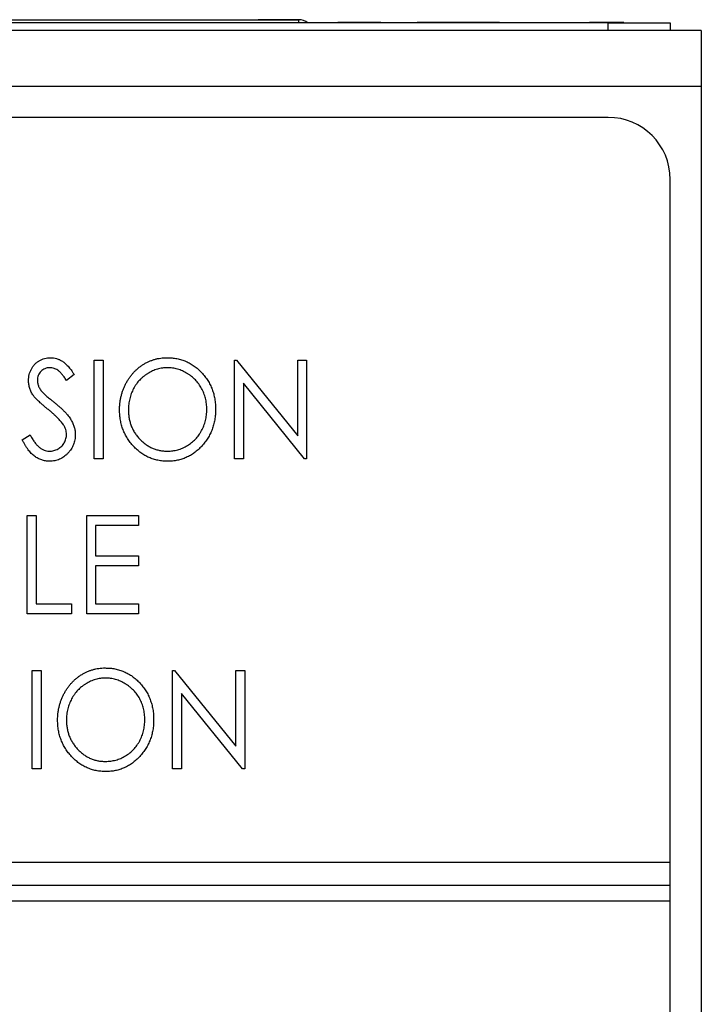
# Model space of a CAD drawing. Header units: millimetres. Extents: x 0 to 420, y 0 to 297.
# Tile 10 of 43: x 104 to 115, y 166 to 182. Entities that reach past the tile are written whole.
import ezdxf

# ---------------------------------------------------------------- set-up
doc = ezdxf.new("R2010")
doc.units = ezdxf.units.MM

msp = doc.modelspace()

# ---------------------------------------------------------------- linework, layer by layer
at = {"color": 7, "linetype": 'Continuous', "lineweight": 25}
for p, q in [((102.739, 182.349), (108.239, 182.349)), ((103.339, 182.349), (104.164, 182.349)), ((104.164, 182.349), (107.589, 182.349)), ((108.239, 182.349), (107.589, 182.349)), ((114.725, 182.175), (94.925, 182.175)), ((113.225, 182.3), (96.425, 182.3)), ((108.87, 182.302), (108.87, 182.3)), ((109.128, 182.302), (108.87, 182.302)), ((109.128, 182.302), (109.128, 182.3)), ((109.304, 182.302), (109.128, 182.302)), ((109.304, 182.302), (109.304, 182.3)), ((109.562, 182.302), (109.304, 182.302)), ((109.562, 182.302), (109.562, 182.3)), ((109.562, 182.302), (110.069, 182.302)), ((110.118, 182.302), (110.118, 182.3)), ((111.475, 182.302), (110.152, 182.302)), ((110.152, 182.302), (110.152, 182.3)), ((111.475, 182.302), (111.475, 182.3)), ((111.509, 182.302), (111.509, 182.3)), ((112.118, 182.302), (112.118, 182.3)), ((112.559, 182.302), (112.559, 182.3)), ((112.927, 182.302), (112.927, 182.3)), ((113.475, 182.302), (112.927, 182.302)), ((113.225, 182.175), (113.225, 182.3)), ((113.225, 182.3), (114.225, 182.3)), ((113.475, 182.302), (113.475, 182.3)), ((113.509, 182.302), (113.509, 182.3)), ((114.225, 182.3), (114.225, 182.175)), ((114.725, 182.175), (114.725, 181.275)), ((114.725, 181.275), (94.925, 181.275)), ((114.725, 181.275), (114.725, 153.072)), ((113.225, 180.775), (96.425, 180.775)), ((114.225, 168.775), (114.225, 179.775)), ((104.95, 176.862), (105.092, 176.862)), ((104.95, 175.275), (104.95, 176.862)), ((105.092, 176.862), (105.092, 175.275)), ((107.209, 175.275), (107.209, 176.862)), ((107.209, 176.862), (107.239, 176.862)), ((107.239, 176.862), (108.227, 175.644)), ((108.227, 175.644), (108.227, 176.862)), ((108.227, 176.862), (108.369, 176.862)), ((108.369, 176.862), (108.369, 175.275)), ((104.624, 176.634), (104.504, 176.537)), ((108.337, 175.275), (107.351, 176.491)), ((107.351, 176.491), (107.351, 175.275)), ((103.79, 175.581), (103.915, 175.662)), ((105.092, 175.275), (104.95, 175.275)), ((107.351, 175.275), (107.209, 175.275)), ((108.369, 175.275), (108.337, 175.275)), ((103.871, 174.362), (104.014, 174.362)), ((103.871, 172.775), (103.871, 174.362)), ((104.014, 174.362), (104.014, 172.938)), ((104.828, 174.362), (105.662, 174.362)), ((104.828, 172.775), (104.828, 174.362)), ((105.662, 174.362), (105.662, 174.2)), ((105.662, 174.2), (104.97, 174.2)), ((104.97, 174.2), (104.97, 173.711)), ((104.97, 173.711), (105.662, 173.711)), ((105.662, 173.711), (105.662, 173.548)), ((105.662, 173.548), (104.97, 173.548)), ((104.97, 173.548), (104.97, 172.938)), ((104.014, 172.938), (104.583, 172.938)), ((104.583, 172.938), (104.583, 172.775)), ((104.97, 172.938), (105.662, 172.938)), ((105.662, 172.938), (105.662, 172.775)), ((104.583, 172.775), (103.871, 172.775)), ((105.662, 172.775), (104.828, 172.775)), ((103.952, 171.862), (104.095, 171.862)), ((103.952, 170.275), (103.952, 171.862)), ((104.095, 171.862), (104.095, 170.275)), ((106.212, 170.275), (106.212, 171.862)), ((106.212, 171.862), (106.242, 171.862)), ((106.242, 171.862), (107.229, 170.644)), ((107.229, 170.644), (107.229, 171.862)), ((107.229, 171.862), (107.372, 171.862)), ((107.372, 171.862), (107.372, 170.275)), ((107.339, 170.275), (106.354, 171.491)), ((106.354, 171.491), (106.354, 170.275)), ((104.095, 170.275), (103.952, 170.275)), ((106.354, 170.275), (106.212, 170.275)), ((107.372, 170.275), (107.339, 170.275)), ((95.425, 168.775), (114.225, 168.775)), ((114.225, 168.4), (114.225, 168.775)), ((114.225, 168.4), (95.425, 168.4)), ((114.225, 168.15), (114.225, 168.4)), ((95.425, 168.15), (114.225, 168.15)), ((114.225, 120.575), (114.225, 168.15))]:
    msp.add_line(p, q, dxfattribs=at)
at = {"color": 8, "linetype": 'Continuous', "lineweight": 25}
msp.add_line((108.239, 182.349), (108.239, 182.3), dxfattribs=at)
at = {"color": 7, "linetype": 'Continuous', "lineweight": 25}
for centre, radius, start in [((108.239, 182.099), 0.25, 53.3297), ((108.239, 182.099), 0.25, 53.3297), ((113.225, 179.775), 1, 0)]:
    msp.add_arc(centre, radius, start, 90, dxfattribs=at)
for points, knots in [([(103.891, 176.533), (103.892, 176.549), (103.893, 176.583), (103.902, 176.631), (103.916, 176.677), (103.936, 176.721), (103.961, 176.761), (103.99, 176.797), (104.025, 176.828), (104.064, 176.855), (104.106, 176.876), (104.15, 176.892), (104.196, 176.901), (104.228, 176.902), (104.243, 176.903)], [0, 0, 0, 0, 0.088291, 0.174419, 0.258423, 0.342317, 0.425287, 0.506935, 0.587922, 0.670559, 0.753145, 0.834844, 0.916686, 1, 1, 1, 1]), ([(104.243, 176.903), (104.26, 176.903), (104.294, 176.901), (104.343, 176.89), (104.391, 176.872), (104.429, 176.851), (104.459, 176.83), (104.482, 176.811), (104.504, 176.789), (104.528, 176.764), (104.552, 176.736), (104.576, 176.705), (104.6, 176.671), (104.616, 176.647), (104.624, 176.634)], [0, 0, 0, 0, 0.103822, 0.205919, 0.309231, 0.415653, 0.47222, 0.532858, 0.597819, 0.667857, 0.743177, 0.823448, 0.908942, 1, 1, 1, 1]), ([(105.357, 176.062), (105.357, 176.081), (105.358, 176.118), (105.363, 176.174), (105.37, 176.229), (105.382, 176.282), (105.396, 176.335), (105.414, 176.387), (105.435, 176.437), (105.459, 176.486), (105.485, 176.534), (105.515, 176.579), (105.546, 176.621), (105.58, 176.661), (105.616, 176.698), (105.654, 176.732), (105.695, 176.764), (105.738, 176.793), (105.782, 176.819), (105.828, 176.841), (105.875, 176.86), (105.922, 176.876), (105.97, 176.888), (106.02, 176.897), (106.07, 176.902), (106.104, 176.903), (106.121, 176.903)], [0, 0, 0, 0, 0.044811, 0.089011, 0.13275, 0.176233, 0.219272, 0.262324, 0.305647, 0.348979, 0.392242, 0.43461, 0.476184, 0.517236, 0.558165, 0.598792, 0.639668, 0.680638, 0.721467, 0.761759, 0.801482, 0.840953, 0.880381, 0.919726, 0.959716, 1, 1, 1, 1]), ([(106.121, 176.903), (106.148, 176.902), (106.202, 176.901), (106.28, 176.89), (106.356, 176.87), (106.428, 176.844), (106.496, 176.81), (106.561, 176.769), (106.622, 176.719), (106.68, 176.663), (106.732, 176.601), (106.778, 176.536), (106.817, 176.467), (106.849, 176.394), (106.874, 176.318), (106.891, 176.238), (106.902, 176.155), (106.903, 176.098), (106.904, 176.069)], [0, 0, 0, 0, 0.064112, 0.12603, 0.186709, 0.24615, 0.305771, 0.366051, 0.427384, 0.490821, 0.554635, 0.61692, 0.678954, 0.740666, 0.803314, 0.866858, 0.932414, 1, 1, 1, 1]), ([(104.235, 176.74), (104.221, 176.74), (104.194, 176.739), (104.155, 176.727), (104.119, 176.709), (104.089, 176.683), (104.065, 176.652), (104.047, 176.618), (104.036, 176.58), (104.035, 176.553), (104.034, 176.539)], [0, 0, 0, 0, 0.133507, 0.258557, 0.380724, 0.504971, 0.628085, 0.748901, 0.871477, 1, 1, 1, 1]), ([(104.504, 176.537), (104.497, 176.547), (104.484, 176.566), (104.464, 176.593), (104.446, 176.618), (104.428, 176.639), (104.41, 176.659), (104.394, 176.675), (104.378, 176.689), (104.358, 176.704), (104.333, 176.719), (104.302, 176.731), (104.269, 176.739), (104.246, 176.74), (104.235, 176.74)], [0, 0, 0, 0, 0.102557, 0.196911, 0.284395, 0.364416, 0.437215, 0.503536, 0.563602, 0.61645, 0.714669, 0.808954, 0.904132, 1, 1, 1, 1]), ([(106.127, 176.74), (106.113, 176.74), (106.086, 176.74), (106.046, 176.735), (106.005, 176.728), (105.966, 176.718), (105.927, 176.705), (105.888, 176.69), (105.851, 176.671), (105.814, 176.65), (105.778, 176.626), (105.744, 176.6), (105.711, 176.573), (105.681, 176.543), (105.653, 176.512), (105.628, 176.478), (105.604, 176.442), (105.582, 176.405), (105.562, 176.366), (105.546, 176.326), (105.531, 176.285), (105.519, 176.242), (105.511, 176.199), (105.504, 176.154), (105.5, 176.109), (105.5, 176.078), (105.499, 176.062)], [0, 0, 0, 0, 0.0399565, 0.0795127, 0.1191114, 0.1586822, 0.1985282, 0.2389438, 0.2799281, 0.321669, 0.3634867, 0.4050343, 0.4463041, 0.4872416, 0.5282493, 0.5693049, 0.6110354, 0.6533544, 0.6955827, 0.7379017, 0.7804916, 0.8232309, 0.8662184, 0.9100461, 0.9544732, 1, 1, 1, 1]), ([(106.761, 176.07), (106.761, 176.085), (106.76, 176.116), (106.757, 176.161), (106.75, 176.205), (106.741, 176.248), (106.729, 176.289), (106.715, 176.33), (106.698, 176.369), (106.679, 176.408), (106.657, 176.445), (106.633, 176.48), (106.607, 176.513), (106.579, 176.544), (106.549, 176.573), (106.517, 176.601), (106.482, 176.626), (106.446, 176.65), (106.408, 176.671), (106.37, 176.689), (106.331, 176.705), (106.291, 176.718), (106.251, 176.728), (106.21, 176.735), (106.169, 176.74), (106.141, 176.74), (106.127, 176.74)], [0, 0, 0, 0, 0.044923, 0.089057, 0.132287, 0.174986, 0.217144, 0.258769, 0.300532, 0.342498, 0.384141, 0.425372, 0.466388, 0.507179, 0.548135, 0.589217, 0.630842, 0.673193, 0.715487, 0.757043, 0.79776, 0.838207, 0.878693, 0.918916, 0.959101, 1, 1, 1, 1]), ([(103.97, 176.291), (103.963, 176.3), (103.951, 176.319), (103.935, 176.348), (103.921, 176.377), (103.911, 176.407), (103.902, 176.438), (103.896, 176.469), (103.892, 176.501), (103.892, 176.522), (103.891, 176.533)], [0, 0, 0, 0, 0.130877, 0.257719, 0.382316, 0.506626, 0.628302, 0.751527, 0.87547, 1, 1, 1, 1]), ([(104.034, 176.539), (104.034, 176.531), (104.035, 176.514), (104.039, 176.489), (104.045, 176.464), (104.053, 176.439), (104.066, 176.414), (104.082, 176.388), (104.102, 176.361), (104.118, 176.343), (104.126, 176.334)], [0, 0, 0, 0, 0.110385, 0.220503, 0.331137, 0.443585, 0.563154, 0.695062, 0.839762, 1, 1, 1, 1]), ([(104.199, 176.075), (104.185, 176.087), (104.156, 176.11), (104.117, 176.143), (104.082, 176.174), (104.051, 176.203), (104.024, 176.228), (104.002, 176.251), (103.984, 176.272), (103.974, 176.285), (103.97, 176.291)], [0, 0, 0, 0, 0.179535, 0.344506, 0.492131, 0.62464, 0.742099, 0.843179, 0.92954, 1, 1, 1, 1]), ([(104.126, 176.334), (104.129, 176.331), (104.136, 176.324), (104.15, 176.312), (104.167, 176.297), (104.189, 176.278), (104.214, 176.257), (104.244, 176.233), (104.278, 176.206), (104.302, 176.186), (104.314, 176.176)], [0, 0, 0, 0, 0.053039, 0.126288, 0.218872, 0.334457, 0.469409, 0.625738, 0.802267, 1, 1, 1, 1]), ([(104.314, 176.176), (104.33, 176.164), (104.359, 176.139), (104.401, 176.103), (104.439, 176.067), (104.473, 176.033), (104.504, 175.999), (104.531, 175.967), (104.554, 175.935), (104.58, 175.895), (104.605, 175.845), (104.628, 175.785), (104.642, 175.725), (104.644, 175.684), (104.644, 175.664)], [0, 0, 0, 0, 0.093761, 0.181614, 0.264342, 0.341677, 0.41338, 0.479975, 0.541968, 0.599292, 0.705911, 0.807015, 0.904485, 1, 1, 1, 1]), ([(104.452, 175.822), (104.446, 175.831), (104.432, 175.85), (104.41, 175.878), (104.383, 175.908), (104.354, 175.939), (104.32, 175.971), (104.283, 176.005), (104.243, 176.04), (104.214, 176.063), (104.199, 176.075)], [0, 0, 0, 0, 0.092213, 0.193119, 0.303009, 0.423363, 0.552489, 0.69176, 0.840671, 1, 1, 1, 1]), ([(106.133, 175.234), (106.106, 175.235), (106.053, 175.236), (105.976, 175.248), (105.902, 175.267), (105.831, 175.293), (105.763, 175.328), (105.699, 175.37), (105.638, 175.419), (105.58, 175.475), (105.528, 175.537), (105.482, 175.602), (105.444, 175.671), (105.412, 175.743), (105.387, 175.818), (105.37, 175.897), (105.359, 175.978), (105.357, 176.034), (105.357, 176.062)], [0, 0, 0, 0, 0.063524, 0.12488, 0.185155, 0.244833, 0.304627, 0.365038, 0.42717, 0.49127, 0.555588, 0.618668, 0.681008, 0.742903, 0.805249, 0.868474, 0.933217, 1, 1, 1, 1]), ([(105.499, 176.062), (105.5, 176.039), (105.501, 175.994), (105.51, 175.928), (105.524, 175.865), (105.545, 175.804), (105.57, 175.746), (105.602, 175.691), (105.64, 175.638), (105.683, 175.589), (105.729, 175.544), (105.779, 175.505), (105.831, 175.472), (105.886, 175.444), (105.943, 175.423), (106.002, 175.408), (106.064, 175.398), (106.106, 175.398), (106.127, 175.397)], [0, 0, 0, 0, 0.06753, 0.132738, 0.196163, 0.25879, 0.321017, 0.383435, 0.446363, 0.511011, 0.575079, 0.637133, 0.697793, 0.757163, 0.816573, 0.8765, 0.937463, 1, 1, 1, 1]), ([(106.127, 175.397), (106.141, 175.397), (106.17, 175.398), (106.212, 175.402), (106.254, 175.409), (106.294, 175.419), (106.334, 175.431), (106.373, 175.446), (106.411, 175.464), (106.449, 175.485), (106.484, 175.508), (106.518, 175.533), (106.55, 175.561), (106.58, 175.59), (106.608, 175.621), (106.633, 175.655), (106.657, 175.69), (106.679, 175.728), (106.698, 175.767), (106.715, 175.807), (106.729, 175.848), (106.741, 175.89), (106.75, 175.934), (106.757, 175.978), (106.76, 176.023), (106.761, 176.054), (106.761, 176.07)], [0, 0, 0, 0, 0.041661, 0.082882, 0.123552, 0.164177, 0.204273, 0.24489, 0.285869, 0.327154, 0.368651, 0.40943, 0.450115, 0.490687, 0.531109, 0.572015, 0.613338, 0.655348, 0.697698, 0.739863, 0.781905, 0.824489, 0.86732, 0.910682, 0.954948, 1, 1, 1, 1]), ([(106.904, 176.069), (106.903, 176.041), (106.902, 175.985), (106.891, 175.902), (106.873, 175.823), (106.849, 175.747), (106.817, 175.674), (106.778, 175.605), (106.733, 175.538), (106.68, 175.477), (106.623, 175.42), (106.562, 175.37), (106.499, 175.328), (106.431, 175.294), (106.361, 175.267), (106.288, 175.248), (106.211, 175.236), (106.159, 175.235), (106.133, 175.234)], [0, 0, 0, 0, 0.067668, 0.133292, 0.19714, 0.260013, 0.322488, 0.385059, 0.448295, 0.51269, 0.576673, 0.638498, 0.698729, 0.757967, 0.817157, 0.876594, 0.937343, 1, 1, 1, 1]), ([(104.502, 175.666), (104.501, 175.679), (104.5, 175.706), (104.491, 175.746), (104.474, 175.785), (104.459, 175.809), (104.452, 175.822)], [0, 0, 0, 0, 0.238336, 0.482311, 0.73314, 1, 1, 1, 1]), ([(103.915, 175.662), (103.926, 175.641), (103.948, 175.601), (103.983, 175.547), (104.02, 175.501), (104.058, 175.463), (104.098, 175.434), (104.139, 175.413), (104.182, 175.399), (104.211, 175.398), (104.225, 175.397)], [0, 0, 0, 0, 0.165307, 0.315251, 0.451801, 0.576089, 0.690151, 0.796612, 0.898685, 1, 1, 1, 1]), ([(104.225, 175.397), (104.238, 175.397), (104.262, 175.398), (104.299, 175.406), (104.334, 175.417), (104.367, 175.433), (104.398, 175.453), (104.425, 175.477), (104.449, 175.503), (104.468, 175.533), (104.483, 175.565), (104.494, 175.598), (104.501, 175.632), (104.502, 175.655), (104.502, 175.666)], [0, 0, 0, 0, 0.0867787, 0.1720119, 0.2570004, 0.3440912, 0.4303473, 0.5137866, 0.5956239, 0.6775651, 0.75969, 0.8399959, 0.9191329, 1, 1, 1, 1]), ([(104.644, 175.664), (104.644, 175.65), (104.643, 175.621), (104.637, 175.58), (104.628, 175.54), (104.615, 175.501), (104.598, 175.464), (104.577, 175.428), (104.552, 175.394), (104.524, 175.362), (104.494, 175.332), (104.461, 175.306), (104.427, 175.284), (104.39, 175.266), (104.353, 175.252), (104.313, 175.241), (104.272, 175.235), (104.245, 175.235), (104.23, 175.234)], [0, 0, 0, 0, 0.064367, 0.127345, 0.188922, 0.250384, 0.312021, 0.374404, 0.437663, 0.502985, 0.567803, 0.63098, 0.692076, 0.752595, 0.813028, 0.874016, 0.936113, 1, 1, 1, 1]), ([(104.23, 175.234), (104.219, 175.234), (104.198, 175.235), (104.166, 175.239), (104.134, 175.245), (104.103, 175.254), (104.074, 175.265), (104.044, 175.279), (104.016, 175.295), (103.988, 175.314), (103.961, 175.336), (103.935, 175.361), (103.909, 175.389), (103.884, 175.421), (103.86, 175.456), (103.836, 175.495), (103.812, 175.537), (103.797, 175.566), (103.79, 175.581)], [0, 0, 0, 0, 0.055089, 0.109447, 0.163323, 0.216767, 0.269874, 0.324148, 0.378969, 0.434708, 0.492467, 0.553707, 0.618022, 0.686132, 0.757893, 0.834258, 0.914668, 1, 1, 1, 1]), ([(104.36, 171.062), (104.36, 171.081), (104.36, 171.118), (104.365, 171.174), (104.373, 171.229), (104.385, 171.282), (104.399, 171.335), (104.417, 171.387), (104.438, 171.437), (104.461, 171.486), (104.488, 171.534), (104.517, 171.579), (104.548, 171.621), (104.582, 171.661), (104.619, 171.698), (104.657, 171.732), (104.698, 171.764), (104.741, 171.793), (104.785, 171.819), (104.831, 171.841), (104.877, 171.86), (104.925, 171.876), (104.973, 171.888), (105.022, 171.897), (105.073, 171.902), (105.106, 171.903), (105.123, 171.903)], [0, 0, 0, 0, 0.044811, 0.089011, 0.13275, 0.176233, 0.219272, 0.262324, 0.305647, 0.348979, 0.392242, 0.43461, 0.476184, 0.517236, 0.558165, 0.598792, 0.639668, 0.680638, 0.721467, 0.761759, 0.801482, 0.840953, 0.880381, 0.919726, 0.959716, 1, 1, 1, 1]), ([(105.123, 171.903), (105.151, 171.902), (105.204, 171.901), (105.283, 171.89), (105.358, 171.87), (105.43, 171.844), (105.499, 171.81), (105.564, 171.769), (105.625, 171.719), (105.682, 171.663), (105.735, 171.601), (105.781, 171.536), (105.82, 171.467), (105.851, 171.394), (105.876, 171.318), (105.894, 171.238), (105.904, 171.155), (105.906, 171.098), (105.906, 171.069)], [0, 0, 0, 0, 0.064112, 0.12603, 0.186709, 0.24615, 0.305771, 0.366051, 0.427384, 0.490821, 0.554635, 0.61692, 0.678954, 0.740666, 0.803314, 0.866858, 0.932414, 1, 1, 1, 1]), ([(105.13, 171.74), (105.116, 171.74), (105.089, 171.74), (105.048, 171.735), (105.008, 171.728), (104.969, 171.718), (104.93, 171.705), (104.891, 171.69), (104.853, 171.671), (104.816, 171.65), (104.78, 171.626), (104.746, 171.6), (104.714, 171.573), (104.684, 171.543), (104.656, 171.512), (104.63, 171.478), (104.606, 171.442), (104.585, 171.405), (104.565, 171.366), (104.548, 171.326), (104.534, 171.285), (104.522, 171.242), (104.513, 171.199), (104.507, 171.154), (104.503, 171.109), (104.502, 171.078), (104.502, 171.062)], [0, 0, 0, 0, 0.039956, 0.079513, 0.119111, 0.158682, 0.198528, 0.238944, 0.279928, 0.321669, 0.363487, 0.405034, 0.446304, 0.487242, 0.528249, 0.569305, 0.611035, 0.653354, 0.695583, 0.737902, 0.780492, 0.823231, 0.866218, 0.910046, 0.954473, 1, 1, 1, 1]), ([(105.764, 171.07), (105.764, 171.085), (105.763, 171.116), (105.759, 171.161), (105.752, 171.205), (105.744, 171.248), (105.732, 171.289), (105.718, 171.33), (105.701, 171.369), (105.682, 171.408), (105.66, 171.445), (105.636, 171.48), (105.61, 171.513), (105.582, 171.544), (105.552, 171.573), (105.519, 171.601), (105.485, 171.626), (105.449, 171.65), (105.411, 171.671), (105.373, 171.689), (105.334, 171.705), (105.294, 171.718), (105.254, 171.728), (105.213, 171.735), (105.172, 171.74), (105.144, 171.74), (105.13, 171.74)], [0, 0, 0, 0, 0.044923, 0.089057, 0.132287, 0.174986, 0.217144, 0.258769, 0.300532, 0.342498, 0.384141, 0.425372, 0.466388, 0.507179, 0.548135, 0.589217, 0.630842, 0.673193, 0.715487, 0.757043, 0.79776, 0.838207, 0.878693, 0.918916, 0.959101, 1, 1, 1, 1]), ([(105.135, 170.234), (105.109, 170.235), (105.056, 170.236), (104.979, 170.248), (104.905, 170.267), (104.834, 170.293), (104.766, 170.328), (104.702, 170.37), (104.64, 170.419), (104.583, 170.475), (104.531, 170.537), (104.485, 170.602), (104.446, 170.671), (104.415, 170.743), (104.39, 170.818), (104.372, 170.897), (104.361, 170.978), (104.36, 171.034), (104.36, 171.062)], [0, 0, 0, 0, 0.063524, 0.1248797, 0.1851554, 0.2448328, 0.3046269, 0.3650375, 0.4271695, 0.4912698, 0.5555883, 0.6186682, 0.681008, 0.7429033, 0.8052492, 0.8684741, 0.9332171, 1, 1, 1, 1]), ([(104.502, 171.062), (104.503, 171.039), (104.504, 170.994), (104.512, 170.928), (104.527, 170.865), (104.547, 170.804), (104.573, 170.746), (104.605, 170.691), (104.642, 170.638), (104.685, 170.589), (104.732, 170.544), (104.782, 170.505), (104.834, 170.472), (104.889, 170.444), (104.945, 170.423), (105.005, 170.408), (105.067, 170.398), (105.109, 170.398), (105.13, 170.397)], [0, 0, 0, 0, 0.06753, 0.132738, 0.196163, 0.25879, 0.321017, 0.383435, 0.446363, 0.511011, 0.575079, 0.637133, 0.697793, 0.757163, 0.816573, 0.8765, 0.937463, 1, 1, 1, 1]), ([(105.13, 170.397), (105.144, 170.397), (105.173, 170.398), (105.215, 170.402), (105.256, 170.409), (105.297, 170.419), (105.337, 170.431), (105.376, 170.446), (105.414, 170.464), (105.451, 170.485), (105.487, 170.508), (105.521, 170.533), (105.553, 170.561), (105.583, 170.59), (105.61, 170.621), (105.636, 170.655), (105.66, 170.69), (105.682, 170.728), (105.701, 170.767), (105.718, 170.807), (105.732, 170.848), (105.744, 170.89), (105.752, 170.934), (105.759, 170.978), (105.763, 171.023), (105.764, 171.054), (105.764, 171.07)], [0, 0, 0, 0, 0.041661, 0.082882, 0.123552, 0.164177, 0.204273, 0.24489, 0.285869, 0.327154, 0.368651, 0.40943, 0.450115, 0.490687, 0.531109, 0.572015, 0.613338, 0.655348, 0.697698, 0.739863, 0.781905, 0.824489, 0.86732, 0.910682, 0.954948, 1, 1, 1, 1]), ([(105.906, 171.069), (105.906, 171.041), (105.904, 170.985), (105.894, 170.902), (105.876, 170.823), (105.852, 170.747), (105.82, 170.674), (105.781, 170.605), (105.735, 170.538), (105.683, 170.477), (105.626, 170.42), (105.565, 170.37), (105.501, 170.328), (105.434, 170.294), (105.364, 170.267), (105.29, 170.248), (105.214, 170.236), (105.162, 170.235), (105.135, 170.234)], [0, 0, 0, 0, 0.067668, 0.1332923, 0.1971401, 0.2600127, 0.3224882, 0.3850587, 0.4482945, 0.5126901, 0.5766728, 0.6384983, 0.6987285, 0.7579674, 0.8171566, 0.8765939, 0.9373428, 1, 1, 1, 1])]:
    msp.add_open_spline(points, degree=3, knots=knots, dxfattribs=at)

doc.saveas('drawing.dxf')
